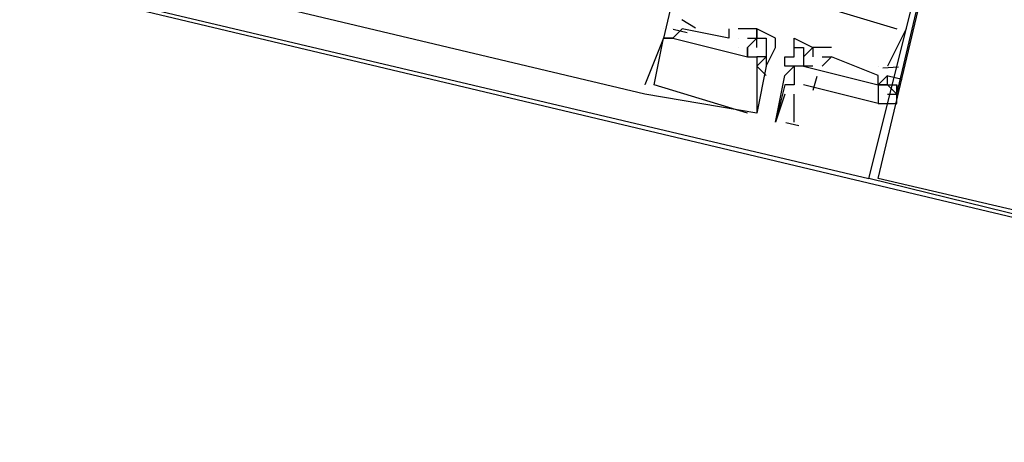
# Model space of a CAD drawing. Header units: feet. Extents: x -79 to 198, y -22 to 181.
# Tile 31 of 256: x 85.135 to 86.54, y 14.335 to 14.938. Entities that reach past the tile are written whole.
import ezdxf

# ---------------------------------------------------------------- set-up
doc = ezdxf.new("R2010")
doc.units = ezdxf.units.FT
doc.layers.add('A-LINEA', color=7, linetype='CONTINUOUS')

msp = doc.modelspace()

# ---------------------------------------------------------------- linework, layer by layer
at = {"layer": 'A-LINEA'}
for p, q in [((72.7333, 17.9244), (86.3467, 14.7111)), ((86.0267, 14.8311), (77.4533, 16.8711)), ((86.0991, 14.9256), (86.0796, 14.9372)), ((86.0991, 14.9256), (86.0796, 14.9372)), ((86.0991, 14.9256), (86.0796, 14.9372)), ((86.0533, 14.9244), (86.0533, 14.9244)), ((86.0533, 14.9244), (86.0533, 14.9244)), ((86.0533, 14.9244), (86.0533, 14.9244)), ((86.0533, 14.9244), (86.0533, 14.9244)), ((86.0533, 14.9244), (86.0533, 14.9244)), ((86.0533, 14.9244), (86.0533, 14.9244)), ((86.0667, 14.9244), (86.0667, 14.9244)), ((86.0667, 14.9244), (86.0667, 14.9244)), ((86.0667, 14.9244), (86.0667, 14.9244)), ((86.0667, 14.9244), (86.0667, 14.9244)), ((86.0667, 14.9244), (86.0667, 14.9244)), ((86.0667, 14.9244), (86.0667, 14.9244)), ((86.0873, 14.9188), (86.0673, 14.9235)), ((86.0873, 14.9188), (86.0673, 14.9235)), ((86.0873, 14.9188), (86.0673, 14.9235)), ((86.08, 14.9244), (86.08, 14.9244)), ((86.08, 14.9244), (86.08, 14.9244)), ((86.08, 14.9244), (86.08, 14.9244)), ((86.08, 14.9244), (86.08, 14.9244)), ((86.08, 14.9244), (86.08, 14.9244)), ((86.08, 14.9244), (86.08, 14.9244)), ((86.1467, 14.9244), (86.1467, 14.9244)), ((86.1467, 14.9244), (86.1467, 14.9244)), ((86.1467, 14.9244), (86.1467, 14.9244)), ((86.16, 14.9244), (86.16, 14.9244)), ((86.16, 14.9244), (86.16, 14.9244)), ((86.16, 14.9244), (86.16, 14.9244)), ((86.1867, 14.9244), (86.1867, 14.9244)), ((86.1867, 14.9244), (86.1867, 14.9244)), ((86.1867, 14.9244), (86.1867, 14.9244)), ((86.1867, 14.9244), (86.1867, 14.9244)), ((86.1867, 14.9244), (86.1867, 14.9244)), ((86.1867, 14.9244), (86.1867, 14.9244)), ((86.4, 14.9244), (86.3733, 14.8711)), ((86.4, 14.9244), (86.3733, 14.8711)), ((86.4, 14.9244), (86.3733, 14.8711)), ((86.3867, 14.9244), (86.3867, 14.9244)), ((86.3867, 14.9244), (86.3867, 14.9244)), ((86.3867, 14.9244), (86.3867, 14.9244)), ((86.4, 14.9244), (86.4, 14.9244)), ((86.4, 14.9244), (86.4, 14.9244)), ((86.4, 14.9244), (86.4, 14.9244)), ((86.0533, 14.9111), (86.0533, 14.9111)), ((86.0533, 14.9111), (86.0533, 14.9111)), ((86.0533, 14.9111), (86.0533, 14.9111)), ((86.0533, 14.9111), (86.0533, 14.9111)), ((86.0533, 14.9111), (86.0533, 14.9111)), ((86.0533, 14.9111), (86.0533, 14.9111)), ((86.0533, 14.9111), (86.0533, 14.9111)), ((86.0533, 14.9111), (86.0533, 14.9111)), ((86.0533, 14.9111), (86.0533, 14.9111)), ((86.0667, 14.9111), (86.0667, 14.9111)), ((86.0667, 14.9111), (86.0667, 14.9111)), ((86.0667, 14.9111), (86.0667, 14.9111)), ((86.0667, 14.9111), (86.0667, 14.9111)), ((86.0667, 14.9111), (86.0667, 14.9111)), ((86.0667, 14.9111), (86.0667, 14.9111)), ((86.1467, 14.9111), (86.1467, 14.9111)), ((86.1467, 14.9111), (86.1467, 14.9111)), ((86.1467, 14.9111), (86.1467, 14.9111)), ((86.16, 14.9111), (86.16, 14.9111)), ((86.16, 14.9111), (86.16, 14.9111)), ((86.16, 14.9111), (86.16, 14.9111)), ((86.16, 14.9111), (86.16, 14.9111)), ((86.16, 14.9111), (86.16, 14.9111)), ((86.16, 14.9111), (86.16, 14.9111)), ((86.1733, 14.9111), (86.1733, 14.9111)), ((86.1733, 14.9111), (86.1733, 14.9111)), ((86.1733, 14.9111), (86.1733, 14.9111)), ((86.1867, 14.9111), (86.1867, 14.9111)), ((86.1867, 14.9111), (86.1867, 14.9111)), ((86.1867, 14.9111), (86.1867, 14.9111)), ((86.1867, 14.9111), (86.1867, 14.9111)), ((86.1867, 14.9111), (86.1867, 14.9111)), ((86.1867, 14.9111), (86.1867, 14.9111)), ((86.1867, 14.9111), (86.1867, 14.9111)), ((86.1867, 14.9111), (86.1867, 14.9111)), ((86.1867, 14.9111), (86.1867, 14.9111)), ((86.2, 14.9111), (86.2, 14.9111)), ((86.2, 14.9111), (86.2, 14.9111)), ((86.2, 14.9111), (86.2, 14.9111)), ((86.2133, 14.9111), (86.2133, 14.9111)), ((86.2133, 14.9111), (86.2133, 14.9111)), ((86.2133, 14.9111), (86.2133, 14.9111)), ((86.24, 14.9111), (86.24, 14.9111)), ((86.16, 14.8978), (86.16, 14.8978)), ((86.16, 14.8978), (86.16, 14.8978)), ((86.16, 14.8978), (86.16, 14.8978)), ((86.16, 14.8978), (86.16, 14.8978)), ((86.16, 14.8978), (86.16, 14.8978)), ((86.16, 14.8978), (86.16, 14.8978)), ((86.1733, 14.8978), (86.1733, 14.8978)), ((86.1733, 14.8978), (86.1733, 14.8978)), ((86.1733, 14.8978), (86.1733, 14.8978)), ((86.1733, 14.8978), (86.1733, 14.8978)), ((86.1733, 14.8978), (86.1733, 14.8978)), ((86.1733, 14.8978), (86.1733, 14.8978)), ((86.1733, 14.8844), (86.1733, 14.8844)), ((86.1733, 14.8844), (86.1733, 14.8844)), ((86.1733, 14.8844), (86.1733, 14.8844)), ((86.1733, 14.8844), (86.1733, 14.8844)), ((86.1733, 14.8844), (86.1733, 14.8844)), ((86.1733, 14.8844), (86.1733, 14.8844)), ((86.1867, 14.8978), (86.1867, 14.8978)), ((86.1867, 14.8978), (86.1867, 14.8978)), ((86.1867, 14.8978), (86.1867, 14.8978)), ((86.1867, 14.8844), (86.1867, 14.8844)), ((86.1867, 14.8844), (86.1867, 14.8844)), ((86.1867, 14.8844), (86.1867, 14.8844)), ((86.2, 14.8844), (86.2, 14.8844)), ((86.2, 14.8844), (86.2, 14.8844)), ((86.2, 14.8844), (86.2, 14.8844)), ((86.2, 14.8844), (86.2, 14.8844)), ((86.2, 14.8844), (86.2, 14.8844)), ((86.2, 14.8844), (86.2, 14.8844)), ((86.2133, 14.8978), (86.2133, 14.8978)), ((86.2133, 14.8978), (86.2133, 14.8978)), ((86.2133, 14.8978), (86.2133, 14.8978)), ((86.2267, 14.8844), (86.2267, 14.8844)), ((86.24, 14.8978), (86.24, 14.8978)), ((86.24, 14.8978), (86.24, 14.8978)), ((86.24, 14.8844), (86.24, 14.8844)), ((86.24, 14.8844), (86.24, 14.8844)), ((86.2667, 14.8978), (86.2533, 14.8844)), ((86.2533, 14.8978), (86.2533, 14.8978)), ((86.2533, 14.8978), (86.2533, 14.8978)), ((86.2533, 14.8844), (86.2533, 14.8844)), ((86.2667, 14.8978), (86.2667, 14.8978)), ((86.2667, 14.8978), (86.2667, 14.8978)), ((86.2667, 14.8978), (86.2667, 14.8978)), ((86.2667, 14.8978), (86.2667, 14.8978)), ((86.2667, 14.8844), (86.2667, 14.8844)), ((86.2667, 14.8844), (86.2667, 14.8844)), ((86.2667, 14.8844), (86.2667, 14.8844)), ((86.2667, 14.8844), (86.2667, 14.8844)), ((86.2667, 14.8844), (86.2667, 14.8844)), ((86.28, 14.8844), (86.28, 14.8844)), ((86.28, 14.8844), (86.28, 14.8844)), ((86.28, 14.8844), (86.28, 14.8844)), ((86.2933, 14.8978), (86.2933, 14.8978)), ((86.2933, 14.8978), (86.2933, 14.8978)), ((86.2933, 14.8978), (86.2933, 14.8978)), ((86.2933, 14.8844), (86.2933, 14.8844)), ((86.36, 14.8578), (86.2933, 14.8844)), ((86.2933, 14.8844), (86.2933, 14.8844)), ((86.2933, 14.8844), (86.2933, 14.8844)), ((86.2933, 14.8844), (86.2933, 14.8844)), ((86.36, 14.8578), (86.2933, 14.8844)), ((86.2933, 14.8844), (86.2933, 14.8844)), ((86.2933, 14.8844), (86.2933, 14.8844)), ((86.2933, 14.8844), (86.2933, 14.8844)), ((86.36, 14.8578), (86.2933, 14.8844)), ((86.2933, 14.8844), (86.2933, 14.8844)), ((86.2933, 14.8844), (86.2933, 14.8844)), ((86.1867, 14.8711), (86.1867, 14.8711)), ((86.1867, 14.8711), (86.1867, 14.8711)), ((86.1867, 14.8711), (86.1867, 14.8711)), ((86.2, 14.8711), (86.2, 14.8711)), ((86.2, 14.8711), (86.2, 14.8711)), ((86.2, 14.8711), (86.2, 14.8711)), ((86.2, 14.8711), (86.2, 14.8711)), ((86.2, 14.8711), (86.2, 14.8711)), ((86.2, 14.8711), (86.2, 14.8711)), ((86.2267, 14.8711), (86.2267, 14.8711)), ((86.24, 14.8711), (86.24, 14.8711)), ((86.24, 14.8711), (86.24, 14.8711)), ((86.24, 14.8711), (86.24, 14.8711)), ((86.2533, 14.8711), (86.2533, 14.8711)), ((86.2533, 14.8711), (86.2533, 14.8711)), ((86.2533, 14.8711), (86.2533, 14.8711)), ((86.2533, 14.8711), (86.2533, 14.8711)), ((86.2533, 14.8711), (86.2533, 14.8711)), ((86.2667, 14.8711), (86.2667, 14.8711)), ((86.2667, 14.8711), (86.2667, 14.8711)), ((86.2667, 14.8711), (86.2667, 14.8711)), ((86.2667, 14.8711), (86.2667, 14.8711)), ((86.28, 14.8711), (86.28, 14.8711)), ((86.28, 14.8711), (86.28, 14.8711)), ((86.28, 14.8711), (86.28, 14.8711)), ((86.36, 14.8711), (86.36, 14.8711)), ((86.36, 14.8711), (86.36, 14.8711)), ((86.36, 14.8711), (86.36, 14.8711)), ((86.3733, 14.8711), (86.3733, 14.8711)), ((86.3733, 14.8711), (86.3733, 14.8711)), ((86.3733, 14.8711), (86.3733, 14.8711)), ((86.1867, 14.8578), (86.1867, 14.8578)), ((86.1867, 14.8578), (86.1867, 14.8578)), ((86.1867, 14.8578), (86.1867, 14.8578)), ((86.2, 14.8578), (86.2, 14.8578)), ((86.2, 14.8578), (86.2, 14.8578)), ((86.2, 14.8578), (86.2, 14.8578)), ((86.2267, 14.8578), (86.2267, 14.8578)), ((86.2723, 14.8563), (86.2667, 14.8364)), ((86.2723, 14.8563), (86.2667, 14.8364)), ((86.2723, 14.8563), (86.2667, 14.8364)), ((86.36, 14.8578), (86.36, 14.8578)), ((86.36, 14.8578), (86.36, 14.8578)), ((86.36, 14.8578), (86.36, 14.8578)), ((86.36, 14.8578), (86.36, 14.8578)), ((86.36, 14.8578), (86.36, 14.8578)), ((86.36, 14.8578), (86.36, 14.8578)), ((86.3891, 14.8698), (86.3665, 14.8683)), ((86.3891, 14.8698), (86.3665, 14.8683)), ((86.3891, 14.8698), (86.3665, 14.8683)), ((86.394, 14.8521), (86.374, 14.8568)), ((86.394, 14.8521), (86.374, 14.8568)), ((86.394, 14.8521), (86.374, 14.8568)), ((86.0267, 14.8444), (86.0267, 14.8444)), ((86.0267, 14.8444), (86.0267, 14.8444)), ((86.0267, 14.8444), (86.0267, 14.8444)), ((86.04, 14.8444), (86.04, 14.8444)), ((86.04, 14.8444), (86.04, 14.8444)), ((86.04, 14.8444), (86.04, 14.8444)), ((86.2267, 14.8444), (86.2267, 14.8444)), ((86.24, 14.8444), (86.24, 14.8444)), ((86.24, 14.8444), (86.24, 14.8444)), ((86.36, 14.8444), (86.36, 14.8444)), ((86.36, 14.8444), (86.36, 14.8444)), ((86.36, 14.8444), (86.36, 14.8444)), ((86.3733, 14.8444), (86.3733, 14.8444)), ((86.3733, 14.8444), (86.3733, 14.8444)), ((86.3733, 14.8444), (86.3733, 14.8444)), ((86.3733, 14.8444), (86.3733, 14.8444)), ((86.3733, 14.8444), (86.3733, 14.8444)), ((86.3733, 14.8444), (86.3733, 14.8444)), ((86.3733, 14.8444), (86.3733, 14.8444)), ((86.3733, 14.8444), (86.3733, 14.8444)), ((86.3867, 14.8444), (86.3867, 14.8444)), ((86.3867, 14.8444), (86.3867, 14.8444)), ((86.3867, 14.8444), (86.3867, 14.8444)), ((86.0267, 14.8311), (86.0267, 14.8311)), ((86.0267, 14.8311), (86.0267, 14.8311)), ((86.0267, 14.8311), (86.0267, 14.8311)), ((86.2267, 14.8311), (86.2133, 14.7911)), ((86.24, 14.8311), (86.24, 14.8311)), ((86.24, 14.7911), (86.24, 14.8311)), ((86.3733, 14.8311), (86.3733, 14.8311)), ((86.3733, 14.8311), (86.3733, 14.8311)), ((86.3733, 14.8311), (86.3733, 14.8311)), ((86.3867, 14.8311), (86.3867, 14.8311)), ((86.3867, 14.8311), (86.3867, 14.8311)), ((86.3867, 14.8311), (86.3867, 14.8311)), ((86.1733, 14.8044), (86.1733, 14.8044)), ((86.1733, 14.8044), (86.1733, 14.8044)), ((86.1733, 14.8044), (86.1733, 14.8044)), ((86.1867, 14.8044), (86.1867, 14.8044)), ((86.1867, 14.8044), (86.1867, 14.8044)), ((86.1867, 14.8044), (86.1867, 14.8044)), ((86.1867, 14.8044), (86.1867, 14.8044)), ((86.1867, 14.8044), (86.1867, 14.8044)), ((86.1867, 14.8044), (86.1867, 14.8044)), ((86.2133, 14.7911), (86.2133, 14.7911)), ((86.2466, 14.7861), (86.2282, 14.7905))]:
    msp.add_line(p, q, dxfattribs=at)
for points in [[(67.2267, 7.6444), (67.2667, 7.8178), (67.76, 9.9244), (68.1067, 9.9378), (69.9867, 17.8978), (72.5733, 17.2844), (72.7333, 17.9244), (80.72, 16.0444), (83.12, 15.4711), (87.16, 14.5111), (90.12, 27.0044), (94.6533, 25.9244), (94.8133, 26.5778), (97.52, 25.9378), (103.5333, 24.5111), (107.3733, 40.7511), (107.64, 40.6978), (108.9733, 40.3778), (112.68, 39.4978), (119.16, 37.9644), (119.2267, 38.2978), (125.3067, 36.8578)], [(86.36, 15.5644), (86.2133, 15.5911), (86.0533, 14.9111)], [(86.36, 15.5644), (86.2133, 15.5911), (86.0533, 14.9111)], [(86.36, 15.5644), (86.2133, 15.5911), (86.0533, 14.9111)], [(86.3733, 14.8311), (86.3867, 14.8311), (86.5467, 15.5111), (86.3867, 15.5511), (86.3867, 15.5244), (86.3067, 15.5511), (86.3067, 15.5244), (86.3067, 15.5378)], [(86.3733, 14.8311), (86.3867, 14.8311), (86.5467, 15.5111), (86.3867, 15.5511), (86.3867, 15.5244), (86.3067, 15.5511), (86.3067, 15.5244), (86.3067, 15.5378)], [(86.3733, 14.8311), (86.3867, 14.8311), (86.5467, 15.5111), (86.3867, 15.5511), (86.3867, 15.5244), (86.3067, 15.5511), (86.3067, 15.5244), (86.3067, 15.5378)], [(86.5467, 15.5111), (87.36, 15.3244), (87.16, 14.5111), (86.3467, 14.7111), (86.5467, 15.5111)], [(86.5467, 15.4978), (87.3467, 15.3111), (87.16, 14.5244), (86.36, 14.7111), (86.5467, 15.4978)], [(86.2667, 14.9778), (86.2533, 14.9644), (86.3867, 14.9244)], [(86.2667, 14.9778), (86.2533, 14.9644), (86.3867, 14.9244)], [(86.2667, 14.9778), (86.2533, 14.9644), (86.3867, 14.9244)], [(86.08, 14.9244), (86.0667, 14.9111), (86.1733, 14.8844), (86.1733, 14.8978)], [(86.08, 14.9244), (86.0667, 14.9111), (86.1733, 14.8844), (86.1733, 14.8978)], [(86.08, 14.9244), (86.0667, 14.9111), (86.1733, 14.8844), (86.1733, 14.8978)], [(86.1467, 14.9244), (86.1467, 14.9111), (86.08, 14.9244)], [(86.1467, 14.9244), (86.1467, 14.9111), (86.08, 14.9244)], [(86.1467, 14.9244), (86.1467, 14.9111), (86.08, 14.9244)], [(86.1733, 14.9111), (86.1867, 14.9111), (86.1867, 14.9244), (86.16, 14.9244)], [(86.1733, 14.9111), (86.1867, 14.9111), (86.1867, 14.9244), (86.16, 14.9244)], [(86.1733, 14.9111), (86.1867, 14.9111), (86.1867, 14.9244), (86.16, 14.9244)], [(86.2, 14.8578), (86.1867, 14.8711), (86.2, 14.8844), (86.2, 14.8711), (86.2133, 14.8978), (86.2133, 14.9111), (86.1867, 14.9244), (86.1867, 14.9111), (86.1867, 14.9111), (86.1867, 14.9111), (86.1867, 14.9111), (86.1733, 14.8978), (86.1733, 14.8978), (86.1733, 14.8844), (86.1867, 14.8844)], [(86.2, 14.8578), (86.1867, 14.8711), (86.2, 14.8844), (86.2, 14.8711), (86.2133, 14.8978), (86.2133, 14.9111), (86.1867, 14.9244), (86.1867, 14.9111), (86.1867, 14.9111), (86.1867, 14.9111), (86.1867, 14.9111), (86.1733, 14.8978), (86.1733, 14.8978), (86.1733, 14.8844), (86.1867, 14.8844)], [(86.2, 14.8578), (86.1867, 14.8711), (86.2, 14.8844), (86.2, 14.8711), (86.2133, 14.8978), (86.2133, 14.9111), (86.1867, 14.9244), (86.1867, 14.9111), (86.1867, 14.9111), (86.1867, 14.9111), (86.1867, 14.9111), (86.1733, 14.8978), (86.1733, 14.8978), (86.1733, 14.8844), (86.1867, 14.8844)], [(86.1733, 14.8044), (86.1733, 14.8044), (86.04, 14.8444), (86.04, 14.8444), (86.0533, 14.9111), (86.0667, 14.9111), (86.0533, 14.9111), (86.0267, 14.8444)], [(86.1733, 14.8044), (86.1733, 14.8044), (86.04, 14.8444), (86.04, 14.8444), (86.0533, 14.9111), (86.0667, 14.9111), (86.0533, 14.9111), (86.0267, 14.8444)], [(86.1733, 14.8044), (86.1733, 14.8044), (86.04, 14.8444), (86.04, 14.8444), (86.0533, 14.9111), (86.0667, 14.9111), (86.0533, 14.9111), (86.0267, 14.8444)], [(86.1867, 14.8978), (86.1867, 14.9111), (86.2, 14.9111), (86.2, 14.8844), (86.1867, 14.8844), (86.1867, 14.8844), (86.1867, 14.8578), (86.1867, 14.8578), (86.1867, 14.8578), (86.1867, 14.8578), (86.1867, 14.8044)], [(86.1867, 14.8978), (86.1867, 14.9111), (86.2, 14.9111), (86.2, 14.8844), (86.1867, 14.8844), (86.1867, 14.8844), (86.1867, 14.8578), (86.1867, 14.8578), (86.1867, 14.8578), (86.1867, 14.8578), (86.1867, 14.8044)], [(86.1867, 14.8978), (86.1867, 14.9111), (86.2, 14.9111), (86.2, 14.8844), (86.1867, 14.8844), (86.1867, 14.8844), (86.1867, 14.8578), (86.1867, 14.8578), (86.1867, 14.8578), (86.1867, 14.8578), (86.1867, 14.8044)], [(86.24, 14.8978), (86.24, 14.9111), (86.2667, 14.8978), (86.2667, 14.8978), (86.2667, 14.8978), (86.2667, 14.8978), (86.2667, 14.8978)], [(86.24, 14.8444), (86.24, 14.8444), (86.2267, 14.8444), (86.2267, 14.8444), (86.2133, 14.7911), (86.2133, 14.7911), (86.2267, 14.8578), (86.24, 14.8711), (86.2267, 14.8711), (86.2267, 14.8844), (86.24, 14.8844)], [(86.24, 14.8844), (86.24, 14.8978), (86.2533, 14.8978), (86.2533, 14.8711), (86.24, 14.8711), (86.24, 14.8444)], [(86.2933, 14.8978), (86.2667, 14.8978), (86.2667, 14.8844)], [(86.2933, 14.8978), (86.2667, 14.8978), (86.2667, 14.8844)], [(86.2933, 14.8978), (86.2667, 14.8978), (86.2667, 14.8844)], [(86.28, 14.8844), (86.2933, 14.8844), (86.28, 14.8711)], [(86.28, 14.8844), (86.2933, 14.8844), (86.28, 14.8711)], [(86.28, 14.8844), (86.2933, 14.8844), (86.28, 14.8711)], [(86.2, 14.8711), (86.1867, 14.8044), (86.0267, 14.8311), (86.0267, 14.8311)], [(86.2, 14.8711), (86.1867, 14.8044), (86.0267, 14.8311), (86.0267, 14.8311)], [(86.2, 14.8711), (86.1867, 14.8044), (86.0267, 14.8311), (86.0267, 14.8311)], [(86.2667, 14.8711), (86.2667, 14.8711), (86.2667, 14.8711), (86.2533, 14.8711), (86.24, 14.8711), (86.24, 14.8711)], [(86.2533, 14.8711), (86.36, 14.8444), (86.36, 14.8178), (86.2533, 14.8444)], [(86.2667, 14.8711), (86.2533, 14.8711), (86.36, 14.8444), (86.36, 14.8578)], [(86.2533, 14.8711), (86.36, 14.8444), (86.36, 14.8178), (86.2533, 14.8444)], [(86.2667, 14.8711), (86.2533, 14.8711), (86.36, 14.8444), (86.36, 14.8578)], [(86.2533, 14.8711), (86.36, 14.8444), (86.36, 14.8178), (86.2533, 14.8444)], [(86.2667, 14.8711), (86.2533, 14.8711), (86.36, 14.8444), (86.36, 14.8578)], [(86.3733, 14.8578), (86.36, 14.8444), (86.3733, 14.8444), (86.36, 14.8444)], [(86.3867, 14.8311), (86.3733, 14.8444), (86.3733, 14.8578)], [(86.36, 14.8444), (86.36, 14.8178), (86.3867, 14.8178), (86.3867, 14.8444), (86.3867, 14.8311)], [(86.3733, 14.8444), (86.3733, 14.8444), (86.3867, 14.8444)], [(86.3733, 14.8444), (86.3733, 14.8444), (86.3867, 14.8444)], [(86.3733, 14.8444), (86.3733, 14.8444), (86.3867, 14.8444)]]:
    msp.add_lwpolyline(points, dxfattribs=at)

doc.saveas('drawing.dxf')
